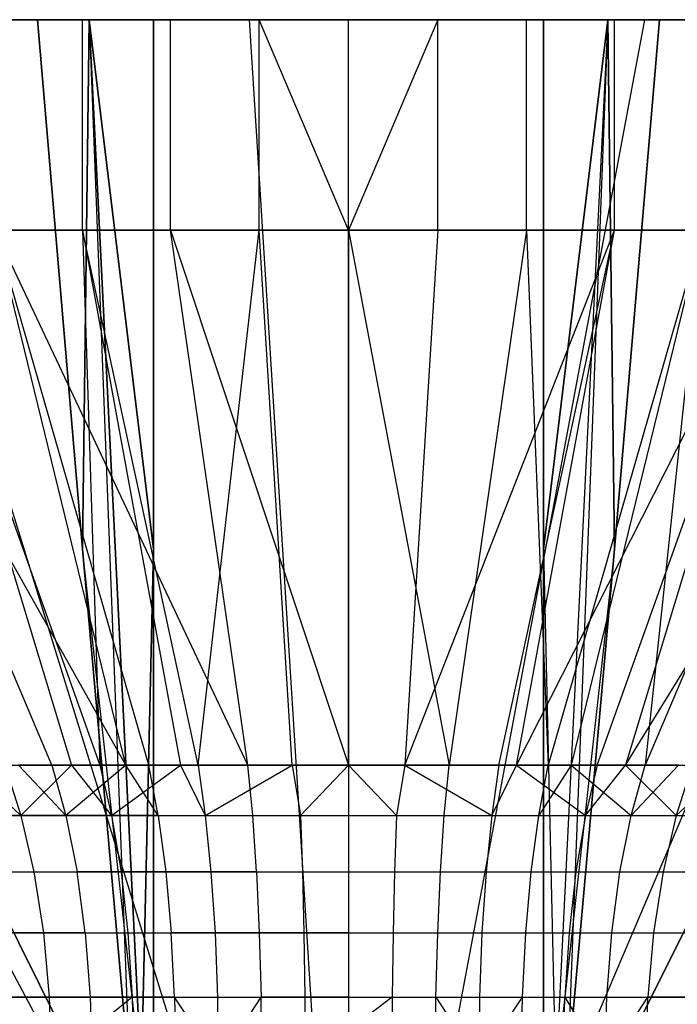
# Model space of a CAD drawing. Extents: x -18 to 18, y -209 to 194.
# Tile 93 of 108: x -15.62 to -14.38, y 192.13 to 194. Entities that reach past the tile are written whole.
import ezdxf

# ---------------------------------------------------------------- set-up
doc = ezdxf.new("R2010")
doc.units = 0
doc.header["$LTSCALE"] = 25.4
doc.layers.get('0').update_dxf_attribs({"linetype": 'CONTINUOUS'})

# ---------------------------------------------------------------- blocks, each defined once
blk = doc.blocks.new('PROFILE_FOCUS_15WB_STL')
at = {"color": 0}
for p, q in [((18, 194, -70.4915), (-18, 194, -70.4915)), ((18, 194, -70.4915), (-18, 194, -70.4915)), ((-17.732, 194, -54.2522), (-14, 194, -36.9915)), ((-17.732, 194, -54.2522), (-14, 194, -36.9915)), ((-16.6075, 194, -52.9586), (-15.5358, 192, -54.6472)), ((-16.6075, 194, -52.9586), (-15.5358, 192, -54.6472)), ((-16.6075, 194, -58.0245), (-15.5358, 192, -56.3359)), ((-16.6075, 194, -58.0245), (-15.5358, 192, -56.3359)), ((-15.5902, 194, -55.1215), (-16.5, 194, -55.1215)), ((-16.5, 194, -55.8615), (-15.5902, 194, -55.8615)), ((-15.4979, 191.99, -55.1215), (-16.5, 194, -55.1215)), ((-15.5902, 194, -55.1215), (-16.5, 194, -55.1215)), ((-16.5, 194, -55.8615), (-15.5902, 194, -55.8615)), ((-16.5, 194, -55.8615), (-15.4979, 191.99, -55.8615)), ((-16.5, 194, -55.8615), (-15.4979, 191.99, -55.8615)), ((-15.4979, 191.99, -55.1215), (-16.5, 194, -55.1215)), ((-15.1884, 194, -52.4975), (-15.9271, 194, -52.6384)), ((-15.9271, 194, -58.3447), (-15.1884, 194, -58.4856)), ((-15.9271, 194, -52.6384), (-15.309, 192, -54.5405)), ((-15.1884, 194, -52.4975), (-15.9271, 194, -52.6384)), ((-15.9271, 194, -52.6384), (-15.309, 192, -54.5405)), ((-15.9271, 194, -58.3447), (-15.309, 192, -56.4426)), ((-15.9271, 194, -58.3447), (-15.1884, 194, -58.4856)), ((-15.9271, 194, -58.3447), (-15.309, 192, -56.4426)), ((-15.8337, 194, -52.8709), (-15.5053, 194, -52.7884)), ((-15.8337, 194, -52.8709), (-15.5053, 194, -52.7884)), ((-15.3379, 194, -58.2207), (-15.6708, 194, -58.1585)), ((-15.3379, 194, -58.2207), (-15.6708, 194, -58.1585)), ((-15.4925, 194, -54.999), (-15.5902, 194, -55.1215)), ((-15.5902, 194, -55.8615), (-15.4925, 194, -55.9841)), ((-15.5902, 194, -55.1215), (-15.5053, 192.9948, -55.1215)), ((-15.5053, 192.9948, -55.8615), (-15.5902, 194, -55.8615)), ((-15.5902, 194, -55.1215), (-15.5053, 192.9948, -55.1215)), ((-15.4925, 194, -54.999), (-15.5902, 194, -55.1215)), ((-15.5053, 192.9948, -55.8615), (-15.5902, 194, -55.8615)), ((-15.5902, 194, -55.8615), (-15.4925, 194, -55.9841)), ((-15.5053, 194, -52.7884), (-15.1693, 194, -52.7468)), ((-15.5053, 193.6, -52.7884), (-15.5053, 194, -52.7884)), ((-15.5053, 194, -52.7884), (-15.1693, 194, -52.7468)), ((-15.5053, 193.6, -52.7884), (-15.5053, 194, -52.7884)), ((-15.4925, 194, -54.999), (-15.5053, 192.9948, -55.1215)), ((-15.4925, 194, -54.999), (-15.5053, 192.9948, -55.1215)), ((-15.5053, 192.9948, -55.8615), (-15.4925, 194, -55.9841)), ((-15.5053, 192.9948, -55.8615), (-15.4925, 194, -55.9841)), ((-15.37, 194, -54.9014), (-15.4925, 194, -54.999)), ((-15.4925, 194, -55.9841), (-15.37, 194, -56.0817)), ((-15.37, 194, -54.9014), (-15.4925, 194, -54.999)), ((-15.37, 192.9948, -54.9863), (-15.4925, 194, -54.999)), ((-15.4925, 194, -54.999), (-15.415, 191.99, -55.1215)), ((-15.4925, 194, -54.999), (-15.415, 191.99, -55.1215)), ((-15.4925, 194, -54.999), (-15.3932, 191.99, -55.0984)), ((-15.4925, 194, -54.999), (-15.3932, 191.99, -55.0984)), ((-15.37, 192.9948, -54.9863), (-15.4925, 194, -54.999)), ((-15.4925, 194, -55.9841), (-15.37, 194, -56.0817)), ((-15.4925, 194, -55.9841), (-15.37, 192.9948, -55.9968)), ((-15.3932, 191.99, -55.8847), (-15.4925, 194, -55.9841)), ((-15.3932, 191.99, -55.8847), (-15.4925, 194, -55.9841)), ((-15.4925, 194, -55.9841), (-15.37, 192.9948, -55.9968)), ((-15.37, 194, -56.9915), (-14.63, 194, -56.9915)), ((-14.63, 194, -53.9915), (-15.37, 194, -53.9915)), ((-15.37, 194, -53.9915), (-15.37, 194, -54.9014)), ((-15.37, 194, -56.0817), (-15.37, 194, -56.9915)), ((-15.37, 192.9948, -54.9863), (-15.37, 194, -54.9014)), ((-15.37, 194, -53.9915), (-15.37, 194, -54.9014)), ((-15.37, 194, -53.9915), (-15.37, 191.99, -54.9937)), ((-15.37, 191.99, -55.9894), (-15.37, 194, -56.9915)), ((-15.37, 194, -56.0817), (-15.37, 194, -56.9915)), ((-15.37, 194, -56.0817), (-15.37, 192.9948, -55.9968)), ((-15.37, 194, -53.9915), (-15.37, 191.99, -54.9937)), ((-14.63, 194, -53.9915), (-15.37, 194, -53.9915)), ((-15.37, 194, -56.9915), (-14.63, 194, -56.9915)), ((-15.37, 191.99, -55.9894), (-15.37, 194, -56.9915)), ((-15.37, 192.9948, -54.9863), (-15.37, 194, -54.9014)), ((-15.37, 194, -56.0817), (-15.37, 192.9948, -55.9968)), ((-15, 194, -58.2415), (-15.3379, 194, -58.2207)), ((-15.3379, 193.6, -58.2207), (-15.3379, 194, -58.2207)), ((-15, 194, -58.2415), (-15.3379, 194, -58.2207)), ((-15.3379, 193.6, -58.2207), (-15.3379, 194, -58.2207)), ((-14.4379, 194, -52.5447), (-15.1884, 194, -52.4975)), ((-15.1884, 194, -58.4856), (-14.4379, 194, -58.4384)), ((-15.1884, 194, -52.4975), (-15.0628, 192, -54.4935)), ((-15.1884, 194, -52.4975), (-15.0628, 192, -54.4935)), ((-14.4379, 194, -52.5447), (-15.1884, 194, -52.4975)), ((-15.1884, 194, -58.4856), (-14.4379, 194, -58.4384)), ((-15.1884, 194, -58.4856), (-15.0628, 192, -56.4896)), ((-15.1884, 194, -58.4856), (-15.0628, 192, -56.4896)), ((-15.1693, 194, -52.7468), (-14.8307, 194, -52.7468)), ((-15.1693, 193.6, -52.7468), (-15.1693, 194, -52.7468)), ((-15.1693, 193.6, -52.7468), (-15.1693, 194, -52.7468)), ((-15, 193.6, -52.7415), (-15.1693, 194, -52.7468)), ((-15, 193.6, -52.7415), (-15.1693, 194, -52.7468)), ((-15.1693, 194, -52.7468), (-14.8307, 194, -52.7468)), ((-14.6621, 194, -58.2207), (-15, 194, -58.2415)), ((-14.8307, 194, -52.7468), (-15, 193.6, -52.7415)), ((-15, 193.6, -58.2415), (-15, 194, -58.2415)), ((-14.6621, 194, -58.2207), (-15, 194, -58.2415)), ((-15, 193.6, -58.2415), (-15, 194, -58.2415)), ((-14.8307, 194, -52.7468), (-15, 193.6, -52.7415)), ((-14.8307, 194, -52.7468), (-14.4947, 194, -52.7884)), ((-14.8307, 193.6, -52.7468), (-14.8307, 194, -52.7468)), ((-14.8307, 194, -52.7468), (-14.4947, 194, -52.7884)), ((-14.8307, 193.6, -52.7468), (-14.8307, 194, -52.7468)), ((-14.4379, 194, -52.5447), (-14.8126, 192, -54.5093)), ((-14.4379, 194, -52.5447), (-14.8126, 192, -54.5093)), ((-14.4379, 194, -58.4384), (-14.8126, 192, -56.4738)), ((-14.4379, 194, -58.4384), (-14.8126, 192, -56.4738)), ((-14.3292, 194, -58.1585), (-14.6621, 194, -58.2207)), ((-14.6621, 193.6, -58.2207), (-14.6621, 194, -58.2207)), ((-14.3292, 194, -58.1585), (-14.6621, 194, -58.2207)), ((-14.6621, 193.6, -58.2207), (-14.6621, 194, -58.2207)), ((-14.63, 194, -56.9915), (-14.63, 194, -56.0817)), ((-14.63, 194, -56.0817), (-14.5075, 194, -55.9841)), ((-14.5075, 194, -54.999), (-14.63, 194, -54.9014)), ((-14.63, 194, -54.9014), (-14.63, 194, -53.9915)), ((-14.63, 191.99, -54.9937), (-14.63, 194, -53.9915)), ((-14.63, 194, -54.9014), (-14.63, 194, -53.9915)), ((-14.63, 194, -54.9014), (-14.63, 192.9948, -54.9863)), ((-14.63, 192.9948, -55.9968), (-14.63, 194, -56.0817)), ((-14.63, 194, -56.9915), (-14.63, 194, -56.0817)), ((-14.63, 194, -56.9915), (-14.63, 191.99, -55.9894)), ((-14.63, 191.99, -54.9937), (-14.63, 194, -53.9915)), ((-14.63, 194, -56.9915), (-14.63, 191.99, -55.9894)), ((-14.63, 194, -54.9014), (-14.63, 192.9948, -54.9863)), ((-14.5075, 194, -54.999), (-14.63, 194, -54.9014)), ((-14.5075, 194, -54.999), (-14.63, 192.9948, -54.9863)), ((-14.5075, 194, -54.999), (-14.63, 192.9948, -54.9863)), ((-14.63, 194, -56.0817), (-14.5075, 194, -55.9841)), ((-14.63, 192.9948, -55.9968), (-14.63, 194, -56.0817)), ((-14.63, 192.9948, -55.9968), (-14.5075, 194, -55.9841)), ((-14.63, 192.9948, -55.9968), (-14.5075, 194, -55.9841)), ((-14.5075, 194, -54.999), (-14.6068, 191.99, -55.0984)), ((-14.5075, 194, -54.999), (-14.6068, 191.99, -55.0984)), ((-14.5075, 194, -55.9841), (-14.6068, 191.99, -55.8847)), ((-14.5075, 194, -55.9841), (-14.6068, 191.99, -55.8847)), ((-14.5075, 194, -54.999), (-14.585, 191.99, -55.1215)), ((-14.5075, 194, -54.999), (-14.585, 191.99, -55.1215)), ((-13.7227, 194, -52.7771), (-14.5742, 192, -54.5867)), ((-13.7227, 194, -52.7771), (-14.5742, 192, -54.5867)), ((-13.7227, 194, -58.206), (-14.5742, 192, -56.3964)), ((-13.7227, 194, -58.206), (-14.5742, 192, -56.3964)), ((-14.5075, 194, -55.9841), (-14.4098, 194, -55.8615)), ((-14.4098, 194, -55.1215), (-14.5075, 194, -54.999)), ((-14.4098, 194, -55.1215), (-14.5075, 194, -54.999)), ((-14.4947, 192.9948, -55.1215), (-14.5075, 194, -54.999)), ((-14.4947, 192.9948, -55.1215), (-14.5075, 194, -54.999)), ((-14.5075, 194, -55.9841), (-14.4098, 194, -55.8615)), ((-14.5075, 194, -55.9841), (-14.4947, 192.9948, -55.8615)), ((-14.5075, 194, -55.9841), (-14.4947, 192.9948, -55.8615)), ((-13.5, 194, -55.1215), (-14.5021, 191.99, -55.1215)), ((-14.5021, 191.99, -55.8615), (-13.5, 194, -55.8615)), ((-13.5, 194, -55.1215), (-14.5021, 191.99, -55.1215)), ((-14.5021, 191.99, -55.8615), (-13.5, 194, -55.8615)), ((-14.4947, 194, -52.7884), (-14.1663, 194, -52.8709)), ((-14.4947, 193.6, -52.7884), (-14.4947, 194, -52.7884)), ((-14.4947, 194, -52.7884), (-14.1663, 194, -52.8709)), ((-14.4947, 193.6, -52.7884), (-14.4947, 194, -52.7884)), ((-14.4947, 192.9948, -55.1215), (-14.4098, 194, -55.1215)), ((-14.4098, 194, -55.8615), (-14.4947, 192.9948, -55.8615)), ((-14.4947, 192.9948, -55.1215), (-14.4098, 194, -55.1215)), ((-14.4098, 194, -55.8615), (-14.4947, 192.9948, -55.8615)), ((-13.7227, 194, -52.7771), (-14.4379, 194, -52.5447)), ((-14.4379, 194, -58.4384), (-13.7227, 194, -58.206)), ((-13.7227, 194, -52.7771), (-14.4379, 194, -52.5447)), ((-14.4379, 194, -58.4384), (-13.7227, 194, -58.206)), ((-14.4098, 194, -55.8615), (-13.5, 194, -55.8615)), ((-13.5, 194, -55.1215), (-14.4098, 194, -55.1215)), ((-13.5, 194, -55.1215), (-14.4098, 194, -55.1215)), ((-14.4098, 194, -55.8615), (-13.5, 194, -55.8615)), ((-15.423, 192.5843, -57.1735), (-15.9934, 193.6, -58.0558)), ((-15.423, 192.5843, -57.1735), (-15.9934, 193.6, -58.0558)), ((-15.5631, 192.5843, -57.1319), (-15.9934, 193.6, -58.0558)), ((-15.5631, 192.5843, -57.1319), (-15.9934, 193.6, -58.0558)), ((-15.8337, 193.6, -52.8709), (-15.5053, 193.6, -52.7884)), ((-15.8337, 193.6, -52.8709), (-15.5053, 193.6, -52.7884)), ((-15.8337, 193.6, -52.8709), (-15.4719, 192.5843, -53.8227)), ((-15.8337, 193.6, -52.8709), (-15.4719, 192.5843, -53.8227)), ((-15.8337, 193.6, -52.8709), (-15.5258, 192.5843, -53.8388)), ((-15.8337, 193.6, -52.8709), (-15.5258, 192.5843, -53.8388)), ((-15.3379, 193.6, -58.2207), (-15.6708, 193.6, -58.1585)), ((-15.1908, 192.5843, -57.2153), (-15.6708, 193.6, -58.1585)), ((-15.3379, 193.6, -58.2207), (-15.6708, 193.6, -58.1585)), ((-15.3793, 192.5843, -57.1839), (-15.6708, 193.6, -58.1585)), ((-15.1908, 192.5843, -57.2153), (-15.6708, 193.6, -58.1585)), ((-15.3793, 192.5843, -57.1839), (-15.6708, 193.6, -58.1585)), ((-15.423, 192.5843, -57.1735), (-15.6708, 193.6, -58.1585)), ((-15.423, 192.5843, -57.1735), (-15.6708, 193.6, -58.1585)), ((-15.5053, 193.6, -52.7884), (-15.1693, 193.6, -52.7468)), ((-15.5053, 193.6, -52.7884), (-15.3187, 192.5843, -53.7868)), ((-15.2855, 192.5843, -53.7809), (-15.5053, 193.6, -52.7884)), ((-15.2855, 192.5843, -53.7809), (-15.5053, 193.6, -52.7884)), ((-15.5053, 193.6, -52.7884), (-15.1693, 193.6, -52.7468)), ((-15.5053, 193.6, -52.7884), (-15.3187, 192.5843, -53.7868)), ((-15.5053, 193.6, -52.7884), (-15.4719, 192.5843, -53.8227)), ((-15.5053, 193.6, -52.7884), (-15.4719, 192.5843, -53.8227)), ((-15, 193.6, -58.2415), (-15.3379, 193.6, -58.2207)), ((-15.1908, 192.5843, -57.2153), (-15.3379, 193.6, -58.2207)), ((-15.1908, 192.5843, -57.2153), (-15.3379, 193.6, -58.2207)), ((-15.3379, 193.6, -58.2207), (-15, 192.5843, -57.2259)), ((-15.3379, 193.6, -58.2207), (-15, 192.5843, -57.2259)), ((-15, 193.6, -58.2415), (-15.3379, 193.6, -58.2207)), ((-15.2855, 192.5843, -53.7809), (-15.1693, 193.6, -52.7468)), ((-15.2855, 192.5843, -53.7809), (-15.1693, 193.6, -52.7468)), ((-15.1693, 193.6, -52.7468), (-15, 193.6, -52.7415)), ((-15.1068, 192.5843, -53.7605), (-15.1693, 193.6, -52.7468)), ((-15.1068, 192.5843, -53.7605), (-15.1693, 193.6, -52.7468)), ((-15.1693, 193.6, -52.7468), (-15, 193.6, -52.7415)), ((-15, 193.6, -52.7415), (-14.8307, 193.6, -52.7468)), ((-14.6621, 193.6, -58.2207), (-15, 193.6, -58.2415)), ((-15, 193.6, -58.2415), (-15, 192.5843, -57.2259)), ((-15, 193.6, -58.2415), (-15, 192.5843, -57.2259)), ((-15, 193.6, -58.2415), (-14.8092, 192.5843, -57.2153)), ((-15, 193.6, -58.2415), (-14.8092, 192.5843, -57.2153)), ((-14.6621, 193.6, -58.2207), (-15, 193.6, -58.2415)), ((-15, 192.5843, -53.7572), (-15, 193.6, -52.7415)), ((-15, 192.5843, -53.7572), (-15, 193.6, -52.7415)), ((-15, 193.6, -52.7415), (-14.8307, 193.6, -52.7468)), ((-14.8307, 193.6, -52.7468), (-14.8932, 192.5843, -53.7605)), ((-14.8932, 192.5843, -53.7605), (-14.4947, 193.6, -52.7884)), ((-14.8932, 192.5843, -53.7605), (-14.4947, 193.6, -52.7884)), ((-14.8307, 193.6, -52.7468), (-14.8932, 192.5843, -53.7605)), ((-14.8307, 193.6, -52.7468), (-14.4947, 193.6, -52.7884)), ((-14.8307, 193.6, -52.7468), (-14.4947, 193.6, -52.7884)), ((-14.6621, 193.6, -58.2207), (-14.8092, 192.5843, -57.2153)), ((-14.6621, 193.6, -58.2207), (-14.8092, 192.5843, -57.2153)), ((-14.7145, 192.5843, -53.7809), (-14.4947, 193.6, -52.7884)), ((-14.7145, 192.5843, -53.7809), (-14.4947, 193.6, -52.7884)), ((-14.6813, 192.5843, -53.7868), (-14.4947, 193.6, -52.7884)), ((-14.6813, 192.5843, -53.7868), (-14.4947, 193.6, -52.7884)), ((-14.6813, 192.5843, -53.7868), (-14.1663, 193.6, -52.8709)), ((-14.6813, 192.5843, -53.7868), (-14.1663, 193.6, -52.8709)), ((-14.3292, 193.6, -58.1585), (-14.6621, 193.6, -58.2207)), ((-14.6621, 193.6, -58.2207), (-14.6207, 192.5843, -57.1839)), ((-14.6621, 193.6, -58.2207), (-14.6207, 192.5843, -57.1839)), ((-14.3292, 193.6, -58.1585), (-14.6621, 193.6, -58.2207)), ((-14.3292, 193.6, -58.1585), (-14.6207, 192.5843, -57.1839)), ((-14.3292, 193.6, -58.1585), (-14.6207, 192.5843, -57.1839)), ((-14.3292, 193.6, -58.1585), (-14.577, 192.5843, -57.1735)), ((-14.3292, 193.6, -58.1585), (-14.577, 192.5843, -57.1735)), ((-14.5281, 192.5843, -53.8227), (-14.1663, 193.6, -52.8709)), ((-14.5281, 192.5843, -53.8227), (-14.1663, 193.6, -52.8709)), ((-14.4947, 193.6, -52.7884), (-14.1663, 193.6, -52.8709)), ((-14.4947, 193.6, -52.7884), (-14.1663, 193.6, -52.8709)), ((-14.1663, 193.6, -52.8709), (-14.4742, 192.5843, -53.8388)), ((-14.4742, 192.5843, -53.8388), (-13.8506, 193.6, -52.9933)), ((-14.4742, 192.5843, -53.8388), (-13.8506, 193.6, -52.9933)), ((-14.1663, 193.6, -52.8709), (-14.4742, 192.5843, -53.8388)), ((-14.3292, 193.6, -58.1585), (-14.4369, 192.5843, -57.1319)), ((-14.3292, 193.6, -58.1585), (-14.4369, 192.5843, -57.1319)), ((-14.0066, 193.6, -58.0558), (-14.4369, 192.5843, -57.1319)), ((-14.0066, 193.6, -58.0558), (-14.4369, 192.5843, -57.1319)), ((-15.5053, 192.9948, -55.1215), (-15.415, 191.99, -55.1215)), ((-15.415, 191.99, -55.8615), (-15.5053, 192.9948, -55.8615)), ((-15.5053, 192.9948, -55.1215), (-15.415, 191.99, -55.1215)), ((-15.415, 191.99, -55.8615), (-15.5053, 192.9948, -55.8615)), ((-15.3932, 191.99, -55.8847), (-15.5053, 192.9948, -55.8615)), ((-15.3932, 191.99, -55.8847), (-15.5053, 192.9948, -55.8615)), ((-15.37, 192.9948, -54.9863), (-15.3932, 191.99, -55.0984)), ((-15.37, 192.9948, -54.9863), (-15.3932, 191.99, -55.0984)), ((-15.3932, 191.99, -55.8847), (-15.37, 192.9948, -55.9968)), ((-15.3932, 191.99, -55.8847), (-15.37, 192.9948, -55.9968)), ((-15.37, 191.99, -55.0765), (-15.37, 192.9948, -54.9863)), ((-15.37, 192.9948, -55.9968), (-15.37, 191.99, -55.9066)), ((-15.37, 191.99, -55.0765), (-15.37, 192.9948, -54.9863)), ((-15.37, 192.9948, -55.9968), (-15.37, 191.99, -55.9066)), ((-14.63, 192.9948, -54.9863), (-14.63, 191.99, -55.0765)), ((-14.63, 191.99, -55.9066), (-14.63, 192.9948, -55.9968)), ((-14.63, 192.9948, -54.9863), (-14.63, 191.99, -55.0765)), ((-14.63, 192.9948, -54.9863), (-14.6068, 191.99, -55.0984)), ((-14.63, 192.9948, -54.9863), (-14.6068, 191.99, -55.0984)), ((-14.63, 192.9948, -55.9968), (-14.6068, 191.99, -55.8847)), ((-14.63, 192.9948, -55.9968), (-14.6068, 191.99, -55.8847)), ((-14.63, 191.99, -55.9066), (-14.63, 192.9948, -55.9968)), ((-14.4947, 192.9948, -55.8615), (-14.6068, 191.99, -55.8847)), ((-14.4947, 192.9948, -55.8615), (-14.6068, 191.99, -55.8847)), ((-14.585, 191.99, -55.1215), (-14.4947, 192.9948, -55.1215)), ((-14.4947, 192.9948, -55.8615), (-14.585, 191.99, -55.8615)), ((-14.585, 191.99, -55.1215), (-14.4947, 192.9948, -55.1215)), ((-14.4947, 192.9948, -55.8615), (-14.585, 191.99, -55.8615)), ((-15.7249, 192.5843, -53.916), (-15.622, 192.4889, -53.9602)), ((-15.6526, 192.5843, -53.8847), (-15.5258, 192.5843, -53.8388)), ((-15.6526, 192.5843, -53.8847), (-15.5258, 192.5843, -53.8388)), ((-15.6526, 192.5843, -53.8847), (-15.622, 192.4889, -53.9602)), ((-15.5631, 192.5843, -57.1319), (-15.6265, 192.5843, -57.1087)), ((-15.5367, 192.4889, -57.0548), (-15.6265, 192.5843, -57.1087)), ((-15.622, 192.4889, -53.9602), (-15.5258, 192.5843, -53.8388)), ((-15.622, 192.4889, -53.9602), (-15.5258, 192.5843, -53.8388)), ((-15.423, 192.5843, -57.1735), (-15.5631, 192.5843, -57.1319)), ((-15.423, 192.5843, -57.1735), (-15.5631, 192.5843, -57.1319)), ((-15.5631, 192.5843, -57.1319), (-15.5367, 192.4889, -57.0548)), ((-15.423, 192.5843, -57.1735), (-15.5367, 192.4889, -57.0548)), ((-15.423, 192.5843, -57.1735), (-15.5367, 192.4889, -57.0548)), ((-15.5258, 192.5843, -53.8388), (-15.4719, 192.5843, -53.8227)), ((-15.5258, 192.5843, -53.8388), (-15.4497, 192.4889, -53.9011)), ((-15.4719, 192.5843, -53.8227), (-15.3187, 192.5843, -53.7868)), ((-15.4719, 192.5843, -53.8227), (-15.3187, 192.5843, -53.7868)), ((-15.4719, 192.5843, -53.8227), (-15.4497, 192.4889, -53.9011)), ((-15.4497, 192.4889, -53.9011), (-15.3187, 192.5843, -53.7868)), ((-15.4497, 192.4889, -53.9011), (-15.3187, 192.5843, -53.7868)), ((-15.3793, 192.5843, -57.1839), (-15.423, 192.5843, -57.1735)), ((-15.3614, 192.4889, -57.1043), (-15.423, 192.5843, -57.1735)), ((-15.1908, 192.5843, -57.2153), (-15.3793, 192.5843, -57.1839)), ((-15.3614, 192.4889, -57.1043), (-15.3793, 192.5843, -57.1839)), ((-15.1908, 192.5843, -57.2153), (-15.3793, 192.5843, -57.1839)), ((-15.3187, 192.5843, -53.7868), (-15.2855, 192.5843, -53.7809)), ((-15.3187, 192.5843, -53.7868), (-15.272, 192.4889, -53.8613)), ((-15.2855, 192.5843, -53.7809), (-15.1068, 192.5843, -53.7605)), ((-15.2855, 192.5843, -53.7809), (-15.1068, 192.5843, -53.7605)), ((-15.2855, 192.5843, -53.7809), (-15.272, 192.4889, -53.8613)), ((-15.272, 192.4889, -53.8613), (-15.1068, 192.5843, -53.7605)), ((-15.272, 192.4889, -53.8613), (-15.1068, 192.5843, -53.7605)), ((-15, 192.5843, -57.2259), (-15.1908, 192.5843, -57.2153)), ((-15.1818, 192.4889, -57.1343), (-15.1908, 192.5843, -57.2153)), ((-15, 192.5843, -57.2259), (-15.1908, 192.5843, -57.2153)), ((-15.1818, 192.4889, -57.1343), (-15.1908, 192.5843, -57.2153)), ((-15.1068, 192.5843, -53.7605), (-15, 192.5843, -53.7572)), ((-15.1068, 192.5843, -53.7605), (-15.091, 192.4889, -53.8413)), ((-15.091, 192.4889, -53.8413), (-15, 192.5843, -53.7572)), ((-14.8092, 192.5843, -57.2153), (-15, 192.5843, -57.2259)), ((-15, 192.5843, -53.7572), (-14.8932, 192.5843, -53.7605)), ((-15, 192.5843, -57.2259), (-15, 192.4889, -57.1443)), ((-15, 192.5843, -53.7572), (-14.909, 192.4889, -53.8413)), ((-15, 192.5843, -57.2259), (-15, 192.4889, -57.1443)), ((-14.8092, 192.5843, -57.2153), (-15, 192.5843, -57.2259)), ((-14.8932, 192.5843, -53.7605), (-14.909, 192.4889, -53.8413)), ((-14.8932, 192.5843, -53.7605), (-14.7145, 192.5843, -53.7809)), ((-14.8932, 192.5843, -53.7605), (-14.7145, 192.5843, -53.7809)), ((-14.8932, 192.5843, -53.7605), (-14.728, 192.4889, -53.8613)), ((-14.8932, 192.5843, -53.7605), (-14.728, 192.4889, -53.8613)), ((-14.8182, 192.4889, -57.1343), (-14.8092, 192.5843, -57.2153)), ((-14.8182, 192.4889, -57.1343), (-14.8092, 192.5843, -57.2153)), ((-14.6207, 192.5843, -57.1839), (-14.8092, 192.5843, -57.2153)), ((-14.6207, 192.5843, -57.1839), (-14.8092, 192.5843, -57.2153)), ((-14.7145, 192.5843, -53.7809), (-14.728, 192.4889, -53.8613)), ((-14.728, 192.4889, -53.8613), (-14.6813, 192.5843, -53.7868)), ((-14.7145, 192.5843, -53.7809), (-14.6813, 192.5843, -53.7868)), ((-14.6813, 192.5843, -53.7868), (-14.5281, 192.5843, -53.8227)), ((-14.6813, 192.5843, -53.7868), (-14.5281, 192.5843, -53.8227)), ((-14.6813, 192.5843, -53.7868), (-14.5503, 192.4889, -53.9011)), ((-14.6813, 192.5843, -53.7868), (-14.5503, 192.4889, -53.9011)), ((-14.577, 192.5843, -57.1735), (-14.6386, 192.4889, -57.1043)), ((-14.6386, 192.4889, -57.1043), (-14.6207, 192.5843, -57.1839)), ((-14.577, 192.5843, -57.1735), (-14.6207, 192.5843, -57.1839)), ((-14.4369, 192.5843, -57.1319), (-14.577, 192.5843, -57.1735)), ((-14.577, 192.5843, -57.1735), (-14.4633, 192.4889, -57.0548)), ((-14.577, 192.5843, -57.1735), (-14.4633, 192.4889, -57.0548)), ((-14.4369, 192.5843, -57.1319), (-14.577, 192.5843, -57.1735)), ((-14.5281, 192.5843, -53.8227), (-14.5503, 192.4889, -53.9011)), ((-14.5503, 192.4889, -53.9011), (-14.4742, 192.5843, -53.8388)), ((-14.5281, 192.5843, -53.8227), (-14.4742, 192.5843, -53.8388)), ((-14.4742, 192.5843, -53.8388), (-14.3474, 192.5843, -53.8847)), ((-14.4742, 192.5843, -53.8388), (-14.3474, 192.5843, -53.8847)), ((-14.4742, 192.5843, -53.8388), (-14.378, 192.4889, -53.9602)), ((-14.4742, 192.5843, -53.8388), (-14.378, 192.4889, -53.9602)), ((-14.3735, 192.5843, -57.1087), (-14.4633, 192.4889, -57.0548)), ((-14.4633, 192.4889, -57.0548), (-14.4369, 192.5843, -57.1319)), ((-14.3735, 192.5843, -57.1087), (-14.4369, 192.5843, -57.1319)), ((-14.3474, 192.5843, -53.8847), (-14.378, 192.4889, -53.9602)), ((-14.378, 192.4889, -53.9602), (-14.2751, 192.5843, -53.916)), ((-15.7866, 192.4889, -54.038), (-15.622, 192.4889, -53.9602)), ((-15.7866, 192.4889, -54.038), (-15.622, 192.4889, -53.9602)), ((-15.5367, 192.4889, -57.0548), (-15.7054, 192.4889, -56.9862)), ((-15.5367, 192.4889, -57.0548), (-15.7054, 192.4889, -56.9862)), ((-15.622, 192.4889, -53.9602), (-15.5973, 192.3818, -54.021)), ((-15.622, 192.4889, -53.9602), (-15.4497, 192.4889, -53.9011)), ((-15.622, 192.4889, -53.9602), (-15.5973, 192.3818, -54.021)), ((-15.622, 192.4889, -53.9602), (-15.4497, 192.4889, -53.9011)), ((-15.5367, 192.4889, -57.0548), (-15.5154, 192.3818, -56.9927)), ((-15.3614, 192.4889, -57.1043), (-15.5367, 192.4889, -57.0548)), ((-15.5367, 192.4889, -57.0548), (-15.5154, 192.3818, -56.9927)), ((-15.3614, 192.4889, -57.1043), (-15.5367, 192.4889, -57.0548)), ((-15.4497, 192.4889, -53.9011), (-15.4319, 192.3818, -53.9642)), ((-15.4497, 192.4889, -53.9011), (-15.272, 192.4889, -53.8613)), ((-15.4497, 192.4889, -53.9011), (-15.4319, 192.3818, -53.9642)), ((-15.4497, 192.4889, -53.9011), (-15.272, 192.4889, -53.8613)), ((-15.3614, 192.4889, -57.1043), (-15.3471, 192.3818, -57.0403)), ((-15.3614, 192.4889, -57.1043), (-15.1818, 192.4889, -57.1343)), ((-15.3614, 192.4889, -57.1043), (-15.1818, 192.4889, -57.1343)), ((-15.3614, 192.4889, -57.1043), (-15.3471, 192.3818, -57.0403)), ((-15.272, 192.4889, -53.8613), (-15.2612, 192.3818, -53.926)), ((-15.272, 192.4889, -53.8613), (-15.091, 192.4889, -53.8413)), ((-15.272, 192.4889, -53.8613), (-15.2612, 192.3818, -53.926)), ((-15.272, 192.4889, -53.8613), (-15.091, 192.4889, -53.8413)), ((-15.1746, 192.3818, -57.0691), (-15.1818, 192.4889, -57.1343)), ((-15.1818, 192.4889, -57.1343), (-15, 192.4889, -57.1443)), ((-15.1746, 192.3818, -57.0691), (-15.1818, 192.4889, -57.1343)), ((-15.1818, 192.4889, -57.1343), (-15, 192.4889, -57.1443)), ((-15.091, 192.4889, -53.8413), (-15.0874, 192.3818, -53.9068)), ((-15.091, 192.4889, -53.8413), (-14.909, 192.4889, -53.8413)), ((-15.091, 192.4889, -53.8413), (-15.0874, 192.3818, -53.9068)), ((-15.091, 192.4889, -53.8413), (-14.909, 192.4889, -53.8413)), ((-15, 192.4889, -57.1443), (-15, 192.3818, -57.0787)), ((-15, 192.4889, -57.1443), (-15, 192.3818, -57.0787)), ((-15, 192.4889, -57.1443), (-14.8182, 192.4889, -57.1343)), ((-15, 192.4889, -57.1443), (-14.8182, 192.4889, -57.1343)), ((-14.909, 192.4889, -53.8413), (-14.9126, 192.3818, -53.9068)), ((-14.909, 192.4889, -53.8413), (-14.9126, 192.3818, -53.9068)), ((-14.909, 192.4889, -53.8413), (-14.728, 192.4889, -53.8613)), ((-14.909, 192.4889, -53.8413), (-14.728, 192.4889, -53.8613)), ((-14.8254, 192.3818, -57.0691), (-14.8182, 192.4889, -57.1343)), ((-14.8254, 192.3818, -57.0691), (-14.8182, 192.4889, -57.1343)), ((-14.8182, 192.4889, -57.1343), (-14.6386, 192.4889, -57.1043)), ((-14.8182, 192.4889, -57.1343), (-14.6386, 192.4889, -57.1043)), ((-14.728, 192.4889, -53.8613), (-14.7388, 192.3818, -53.926)), ((-14.728, 192.4889, -53.8613), (-14.7388, 192.3818, -53.926)), ((-14.728, 192.4889, -53.8613), (-14.5503, 192.4889, -53.9011)), ((-14.728, 192.4889, -53.8613), (-14.5503, 192.4889, -53.9011)), ((-14.6529, 192.3818, -57.0403), (-14.6386, 192.4889, -57.1043)), ((-14.6529, 192.3818, -57.0403), (-14.6386, 192.4889, -57.1043)), ((-14.6386, 192.4889, -57.1043), (-14.4633, 192.4889, -57.0548)), ((-14.6386, 192.4889, -57.1043), (-14.4633, 192.4889, -57.0548)), ((-14.5503, 192.4889, -53.9011), (-14.5681, 192.3818, -53.9642)), ((-14.5503, 192.4889, -53.9011), (-14.5681, 192.3818, -53.9642)), ((-14.5503, 192.4889, -53.9011), (-14.378, 192.4889, -53.9602)), ((-14.5503, 192.4889, -53.9011), (-14.378, 192.4889, -53.9602)), ((-14.4846, 192.3818, -56.9927), (-14.4633, 192.4889, -57.0548)), ((-14.4846, 192.3818, -56.9927), (-14.4633, 192.4889, -57.0548)), ((-14.4633, 192.4889, -57.0548), (-14.2946, 192.4889, -56.9862)), ((-14.4633, 192.4889, -57.0548), (-14.2946, 192.4889, -56.9862)), ((-14.378, 192.4889, -53.9602), (-14.4027, 192.3818, -54.021)), ((-14.378, 192.4889, -53.9602), (-14.4027, 192.3818, -54.021)), ((-14.378, 192.4889, -53.9602), (-14.2134, 192.4889, -54.038)), ((-14.378, 192.4889, -53.9602), (-14.2134, 192.4889, -54.038)), ((-15.7554, 192.3818, -54.0956), (-15.5973, 192.3818, -54.021)), ((-15.7554, 192.3818, -54.0956), (-15.5973, 192.3818, -54.021)), ((-15.6774, 192.3818, -56.9269), (-15.5154, 192.3818, -56.9927)), ((-15.6774, 192.3818, -56.9269), (-15.5154, 192.3818, -56.9927)), ((-15.5973, 192.3818, -54.021), (-15.4319, 192.3818, -53.9642)), ((-15.5973, 192.3818, -54.021), (-15.5792, 192.2658, -54.0655)), ((-15.5973, 192.3818, -54.021), (-15.5792, 192.2658, -54.0655)), ((-15.5973, 192.3818, -54.021), (-15.4319, 192.3818, -53.9642)), ((-15.4998, 192.2658, -56.9473), (-15.5154, 192.3818, -56.9927)), ((-15.3471, 192.3818, -57.0403), (-15.5154, 192.3818, -56.9927)), ((-15.4998, 192.2658, -56.9473), (-15.5154, 192.3818, -56.9927)), ((-15.3471, 192.3818, -57.0403), (-15.5154, 192.3818, -56.9927)), ((-15.4319, 192.3818, -53.9642), (-15.2612, 192.3818, -53.926)), ((-15.4319, 192.3818, -53.9642), (-15.4188, 192.2658, -54.0105)), ((-15.4319, 192.3818, -53.9642), (-15.4188, 192.2658, -54.0105)), ((-15.4319, 192.3818, -53.9642), (-15.2612, 192.3818, -53.926)), ((-15.1746, 192.3818, -57.0691), (-15.3471, 192.3818, -57.0403)), ((-15.3471, 192.3818, -57.0403), (-15.3366, 192.2658, -56.9934)), ((-15.3471, 192.3818, -57.0403), (-15.3366, 192.2658, -56.9934)), ((-15.1746, 192.3818, -57.0691), (-15.3471, 192.3818, -57.0403)), ((-15.2612, 192.3818, -53.926), (-15.0874, 192.3818, -53.9068)), ((-15.2612, 192.3818, -53.926), (-15.2533, 192.2658, -53.9734)), ((-15.2612, 192.3818, -53.926), (-15.2533, 192.2658, -53.9734)), ((-15.2612, 192.3818, -53.926), (-15.0874, 192.3818, -53.9068)), ((-15.1746, 192.3818, -57.0691), (-15.1693, 192.2658, -57.0214)), ((-15.1746, 192.3818, -57.0691), (-15, 192.3818, -57.0787)), ((-15.1746, 192.3818, -57.0691), (-15, 192.3818, -57.0787)), ((-15.1746, 192.3818, -57.0691), (-15.1693, 192.2658, -57.0214)), ((-15.0874, 192.3818, -53.9068), (-14.9126, 192.3818, -53.9068)), ((-15.0874, 192.3818, -53.9068), (-15.0848, 192.2658, -53.9547)), ((-15.0874, 192.3818, -53.9068), (-15.0848, 192.2658, -53.9547)), ((-15.0874, 192.3818, -53.9068), (-14.9126, 192.3818, -53.9068)), ((-15, 192.3818, -57.0787), (-15, 192.2658, -57.0307)), ((-15, 192.3818, -57.0787), (-15, 192.2658, -57.0307)), ((-15, 192.3818, -57.0787), (-14.8254, 192.3818, -57.0691)), ((-15, 192.3818, -57.0787), (-14.8254, 192.3818, -57.0691)), ((-14.9126, 192.3818, -53.9068), (-14.9152, 192.2658, -53.9547)), ((-14.9126, 192.3818, -53.9068), (-14.9152, 192.2658, -53.9547)), ((-14.9126, 192.3818, -53.9068), (-14.7388, 192.3818, -53.926)), ((-14.9126, 192.3818, -53.9068), (-14.7388, 192.3818, -53.926)), ((-14.8307, 192.2658, -57.0214), (-14.8254, 192.3818, -57.0691)), ((-14.8307, 192.2658, -57.0214), (-14.8254, 192.3818, -57.0691)), ((-14.8254, 192.3818, -57.0691), (-14.6529, 192.3818, -57.0403)), ((-14.8254, 192.3818, -57.0691), (-14.6529, 192.3818, -57.0403)), ((-14.7388, 192.3818, -53.926), (-14.7467, 192.2658, -53.9734)), ((-14.7388, 192.3818, -53.926), (-14.7467, 192.2658, -53.9734)), ((-14.7388, 192.3818, -53.926), (-14.5681, 192.3818, -53.9642)), ((-14.7388, 192.3818, -53.926), (-14.5681, 192.3818, -53.9642)), ((-14.6634, 192.2658, -56.9934), (-14.6529, 192.3818, -57.0403)), ((-14.6634, 192.2658, -56.9934), (-14.6529, 192.3818, -57.0403)), ((-14.6529, 192.3818, -57.0403), (-14.4846, 192.3818, -56.9927)), ((-14.6529, 192.3818, -57.0403), (-14.4846, 192.3818, -56.9927)), ((-14.5681, 192.3818, -53.9642), (-14.5812, 192.2658, -54.0105)), ((-14.5681, 192.3818, -53.9642), (-14.5812, 192.2658, -54.0105)), ((-14.5681, 192.3818, -53.9642), (-14.4027, 192.3818, -54.021)), ((-14.5681, 192.3818, -53.9642), (-14.4027, 192.3818, -54.021)), ((-14.5002, 192.2658, -56.9473), (-14.4846, 192.3818, -56.9927)), ((-14.5002, 192.2658, -56.9473), (-14.4846, 192.3818, -56.9927)), ((-14.4846, 192.3818, -56.9927), (-14.3226, 192.3818, -56.9269)), ((-14.4846, 192.3818, -56.9927), (-14.3226, 192.3818, -56.9269)), ((-14.4027, 192.3818, -54.021), (-14.4208, 192.2658, -54.0655)), ((-14.4027, 192.3818, -54.021), (-14.4208, 192.2658, -54.0655)), ((-14.4027, 192.3818, -54.021), (-14.2446, 192.3818, -54.0956)), ((-14.4027, 192.3818, -54.021), (-14.2446, 192.3818, -54.0956)), ((-15.7326, 192.2658, -54.1379), (-15.5792, 192.2658, -54.0655)), ((-15.7326, 192.2658, -54.1379), (-15.5792, 192.2658, -54.0655)), ((-15.4998, 192.2658, -56.9473), (-15.6569, 192.2658, -56.8835)), ((-15.4998, 192.2658, -56.9473), (-15.6569, 192.2658, -56.8835)), ((-15.5792, 192.2658, -54.0655), (-15.4188, 192.2658, -54.0105)), ((-15.5792, 192.2658, -54.0655), (-15.5682, 192.1438, -54.0927)), ((-15.5792, 192.2658, -54.0655), (-15.5682, 192.1438, -54.0927)), ((-15.5792, 192.2658, -54.0655), (-15.4188, 192.2658, -54.0105)), ((-15.4998, 192.2658, -56.9473), (-15.4902, 192.1438, -56.9196)), ((-15.4998, 192.2658, -56.9473), (-15.3366, 192.2658, -56.9934)), ((-15.4998, 192.2658, -56.9473), (-15.3366, 192.2658, -56.9934)), ((-15.4998, 192.2658, -56.9473), (-15.4902, 192.1438, -56.9196)), ((-15.4188, 192.2658, -54.0105), (-15.2533, 192.2658, -53.9734)), ((-15.4188, 192.2658, -54.0105), (-15.4108, 192.1438, -54.0387)), ((-15.4188, 192.2658, -54.0105), (-15.4108, 192.1438, -54.0387)), ((-15.4188, 192.2658, -54.0105), (-15.2533, 192.2658, -53.9734)), ((-15.3302, 192.1438, -56.9648), (-15.3366, 192.2658, -56.9934)), ((-15.1693, 192.2658, -57.0214), (-15.3366, 192.2658, -56.9934)), ((-15.3302, 192.1438, -56.9648), (-15.3366, 192.2658, -56.9934)), ((-15.1693, 192.2658, -57.0214), (-15.3366, 192.2658, -56.9934)), ((-15.2533, 192.2658, -53.9734), (-15.0848, 192.2658, -53.9547)), ((-15.2533, 192.2658, -53.9734), (-15.2485, 192.1438, -54.0023)), ((-15.2533, 192.2658, -53.9734), (-15.2485, 192.1438, -54.0023)), ((-15.2533, 192.2658, -53.9734), (-15.0848, 192.2658, -53.9547)), ((-15, 192.2658, -57.0307), (-15.1693, 192.2658, -57.0214)), ((-15.1693, 192.2658, -57.0214), (-15.1661, 192.1438, -56.9922)), ((-15.1693, 192.2658, -57.0214), (-15.1661, 192.1438, -56.9922)), ((-15, 192.2658, -57.0307), (-15.1693, 192.2658, -57.0214)), ((-15.0848, 192.2658, -53.9547), (-14.9152, 192.2658, -53.9547)), ((-15.0848, 192.2658, -53.9547), (-15.0832, 192.1438, -53.984)), ((-15.0848, 192.2658, -53.9547), (-15.0832, 192.1438, -53.984)), ((-15.0848, 192.2658, -53.9547), (-14.9152, 192.2658, -53.9547)), ((-15, 192.2658, -57.0307), (-15, 192.1438, -57.0014)), ((-15, 192.2658, -57.0307), (-15, 192.1438, -57.0014)), ((-15, 192.2658, -57.0307), (-14.8307, 192.2658, -57.0214)), ((-15, 192.2658, -57.0307), (-14.8307, 192.2658, -57.0214)), ((-14.9152, 192.2658, -53.9547), (-14.9168, 192.1438, -53.984)), ((-14.9152, 192.2658, -53.9547), (-14.9168, 192.1438, -53.984)), ((-14.9152, 192.2658, -53.9547), (-14.7467, 192.2658, -53.9734)), ((-14.9152, 192.2658, -53.9547), (-14.7467, 192.2658, -53.9734)), ((-14.8339, 192.1438, -56.9922), (-14.8307, 192.2658, -57.0214)), ((-14.8339, 192.1438, -56.9922), (-14.8307, 192.2658, -57.0214)), ((-14.8307, 192.2658, -57.0214), (-14.6634, 192.2658, -56.9934)), ((-14.8307, 192.2658, -57.0214), (-14.6634, 192.2658, -56.9934)), ((-14.7467, 192.2658, -53.9734), (-14.7515, 192.1438, -54.0023)), ((-14.7467, 192.2658, -53.9734), (-14.7515, 192.1438, -54.0023)), ((-14.7467, 192.2658, -53.9734), (-14.5812, 192.2658, -54.0105)), ((-14.7467, 192.2658, -53.9734), (-14.5812, 192.2658, -54.0105)), ((-14.6698, 192.1438, -56.9648), (-14.6634, 192.2658, -56.9934)), ((-14.6698, 192.1438, -56.9648), (-14.6634, 192.2658, -56.9934)), ((-14.6634, 192.2658, -56.9934), (-14.5002, 192.2658, -56.9473)), ((-14.6634, 192.2658, -56.9934), (-14.5002, 192.2658, -56.9473)), ((-14.5812, 192.2658, -54.0105), (-14.5892, 192.1438, -54.0387)), ((-14.5812, 192.2658, -54.0105), (-14.5892, 192.1438, -54.0387)), ((-14.5812, 192.2658, -54.0105), (-14.4208, 192.2658, -54.0655)), ((-14.5812, 192.2658, -54.0105), (-14.4208, 192.2658, -54.0655)), ((-14.5098, 192.1438, -56.9196), (-14.5002, 192.2658, -56.9473)), ((-14.5098, 192.1438, -56.9196), (-14.5002, 192.2658, -56.9473)), ((-14.5002, 192.2658, -56.9473), (-14.3431, 192.2658, -56.8835)), ((-14.5002, 192.2658, -56.9473), (-14.3431, 192.2658, -56.8835)), ((-14.4208, 192.2658, -54.0655), (-14.4318, 192.1438, -54.0927)), ((-14.4208, 192.2658, -54.0655), (-14.4318, 192.1438, -54.0927)), ((-14.4208, 192.2658, -54.0655), (-14.2674, 192.2658, -54.1379)), ((-14.4208, 192.2658, -54.0655), (-14.2674, 192.2658, -54.1379)), ((-15.7186, 192.1438, -54.1637), (-15.5682, 192.1438, -54.0927)), ((-15.7186, 192.1438, -54.1637), (-15.5682, 192.1438, -54.0927)), ((-15.4902, 192.1438, -56.9196), (-15.6444, 192.1438, -56.857)), ((-15.4902, 192.1438, -56.9196), (-15.6444, 192.1438, -56.857)), ((-15.5682, 192.1438, -54.0927), (-15.4108, 192.1438, -54.0387)), ((-15.5682, 192.1438, -54.0927), (-15.5645, 192.0186, -54.1018)), ((-15.5682, 192.1438, -54.0927), (-15.4108, 192.1438, -54.0387)), ((-15.5682, 192.1438, -54.0927), (-15.5645, 192.0186, -54.1018)), ((-15.4108, 192.1438, -54.0387), (-15.5645, 192.0186, -54.1018)), ((-15.4902, 192.1438, -56.9196), (-15.487, 192.0186, -56.9103)), ((-15.3302, 192.1438, -56.9648), (-15.4902, 192.1438, -56.9196)), ((-15.4902, 192.1438, -56.9196), (-15.487, 192.0186, -56.9103)), ((-15.3302, 192.1438, -56.9648), (-15.4902, 192.1438, -56.9196)), ((-15.4108, 192.1438, -54.0387), (-15.2485, 192.1438, -54.0023)), ((-15.4108, 192.1438, -54.0387), (-15.4082, 192.0186, -54.0481)), ((-15.4108, 192.1438, -54.0387), (-15.2485, 192.1438, -54.0023)), ((-15.2469, 192.0186, -56.9711), (-15.3302, 192.1438, -56.9648)), ((-15.3302, 192.1438, -56.9648), (-15.1661, 192.1438, -56.9922)), ((-15.3302, 192.1438, -56.9648), (-15.1661, 192.1438, -56.9922)), ((-15.3302, 192.1438, -56.9648), (-15.328, 192.0186, -56.9552)), ((-15.2485, 192.1438, -54.0023), (-15.0832, 192.1438, -53.984)), ((-15.2485, 192.1438, -54.0023), (-15.2469, 192.0186, -54.012)), ((-15.2485, 192.1438, -54.0023), (-15.2469, 192.0186, -54.012)), ((-15.2485, 192.1438, -54.0023), (-15.0832, 192.1438, -53.984)), ((-15.2469, 192.0186, -56.9711), (-15.1661, 192.1438, -56.9922)), ((-15.165, 192.0186, -56.9824), (-15.1661, 192.1438, -56.9922)), ((-15, 192.1438, -57.0014), (-15.1661, 192.1438, -56.9922)), ((-15, 192.1438, -57.0014), (-15.1661, 192.1438, -56.9922)), ((-15.0832, 192.1438, -53.984), (-14.9168, 192.1438, -53.984)), ((-15.0832, 192.1438, -53.984), (-15.0826, 192.0186, -53.9938)), ((-15.0832, 192.1438, -53.984), (-14.9168, 192.1438, -53.984)), ((-15.0832, 192.1438, -53.984), (-15.0826, 192.0186, -53.9938)), ((-14.9168, 192.1438, -53.984), (-15.0826, 192.0186, -53.9938)), ((-15, 192.1438, -57.0014), (-15, 192.0186, -56.9915)), ((-15, 192.1438, -57.0014), (-15, 192.0186, -56.9915)), ((-15, 192.1438, -57.0014), (-14.8339, 192.1438, -56.9922)), ((-15, 192.1438, -57.0014), (-14.8339, 192.1438, -56.9922)), ((-14.9168, 192.1438, -53.984), (-14.9174, 192.0186, -53.9938)), ((-14.9168, 192.1438, -53.984), (-14.7515, 192.1438, -54.0023)), ((-14.9168, 192.1438, -53.984), (-14.7515, 192.1438, -54.0023)), ((-14.835, 192.0186, -56.9824), (-14.8339, 192.1438, -56.9922)), ((-14.8339, 192.1438, -56.9922), (-14.7531, 192.0186, -56.9711)), ((-14.8339, 192.1438, -56.9922), (-14.6698, 192.1438, -56.9648)), ((-14.8339, 192.1438, -56.9922), (-14.6698, 192.1438, -56.9648)), ((-14.7515, 192.1438, -54.0023), (-14.7531, 192.0186, -54.012)), ((-14.7515, 192.1438, -54.0023), (-14.7531, 192.0186, -54.012)), ((-14.7531, 192.0186, -56.9711), (-14.6698, 192.1438, -56.9648)), ((-14.7515, 192.1438, -54.0023), (-14.5892, 192.1438, -54.0387)), ((-14.7515, 192.1438, -54.0023), (-14.5892, 192.1438, -54.0387)), ((-14.672, 192.0186, -56.9552), (-14.6698, 192.1438, -56.9648)), ((-14.6698, 192.1438, -56.9648), (-14.5098, 192.1438, -56.9196)), ((-14.6698, 192.1438, -56.9648), (-14.5098, 192.1438, -56.9196)), ((-14.5918, 192.0186, -54.0481), (-14.5892, 192.1438, -54.0387)), ((-14.5892, 192.1438, -54.0387), (-14.4318, 192.1438, -54.0927)), ((-14.5892, 192.1438, -54.0387), (-14.4318, 192.1438, -54.0927)), ((-14.5892, 192.1438, -54.0387), (-14.513, 192.0186, -54.0728)), ((-14.513, 192.0186, -56.9103), (-14.5098, 192.1438, -56.9196)), ((-14.513, 192.0186, -56.9103), (-14.5098, 192.1438, -56.9196)), ((-14.513, 192.0186, -54.0728), (-14.4318, 192.1438, -54.0927)), ((-14.5098, 192.1438, -56.9196), (-14.3556, 192.1438, -56.857)), ((-14.5098, 192.1438, -56.9196), (-14.3556, 192.1438, -56.857)), ((-14.4355, 192.0186, -54.1018), (-14.4318, 192.1438, -54.0927)), ((-14.2814, 192.1438, -54.1637), (-14.4318, 192.1438, -54.0927)), ((-14.2814, 192.1438, -54.1637), (-14.4318, 192.1438, -54.0927))]:
    blk.add_line(p, q, dxfattribs=at)

msp = doc.modelspace()

# ---------------------------------------------------------------- block references
at = {"color": 0}
msp.add_blockref('PROFILE_FOCUS_15WB_STL', (0, 0), dxfattribs=at)

doc.saveas('drawing.dxf')
